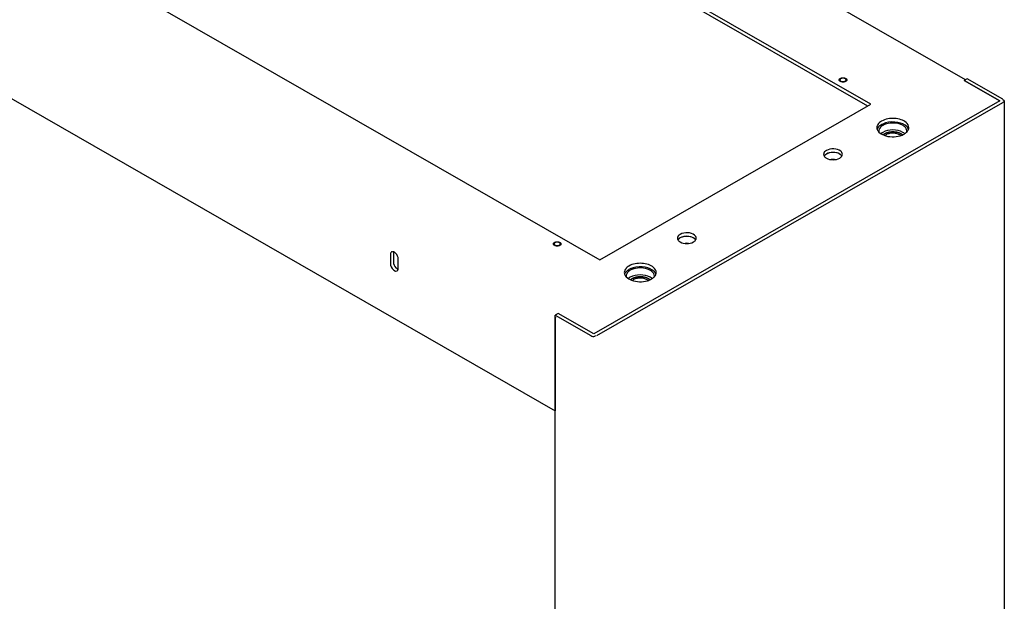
# Model space of a CAD drawing. Header units: millimetres. Extents: x 0 to 4195, y 0 to 2965.
# Tile 64 of 67: x 3642 to 3904, y 2443 to 2597. Entities that reach past the tile are written whole.
import ezdxf

# ---------------------------------------------------------------- set-up
doc = ezdxf.new("R2010")
doc.units = ezdxf.units.MM
doc.header["$LTSCALE"] = 231.275
doc.layers.get('0').update_dxf_attribs({"linetype": 'CONTINUOUS'})
for name, color, linetype in [('02___PRT_ALL_AXES', 7, 'CONTINUOUS'), ('ALL_AXIS', 7, 'CONTINUOUS'), ('ALL_ROUND', 7, 'CONTINUOUS')]:
    doc.layers.add(name, color=color, linetype=linetype)

msp = doc.modelspace()

# ---------------------------------------------------------------- linework, layer by layer
at = {"color": 7, "linetype": 'Continuous'}
for p, q in [((3868.143, 2574.7295), (3584.2396, 2737.5697)), ((3867.3218, 2574.2584), (3584.2396, 2736.6277)), ((3512.1147, 2696.2006), (3796.0181, 2533.3603)), ((3486.4821, 2664.0134), (3784.1741, 2493.2643)), ((3893.7756, 2581.5229), (3892.9624, 2581.0565)), ((3892.9624, 2581.0565), (3902.4023, 2575.642)), ((3902.4023, 2575.642), (3794.4271, 2513.71)), ((3796.0181, 2533.3603), (3868.143, 2574.7295)), ((3741.1466, 2535.2597), (3741.1466, 2532.8023)), ((3740.3334, 2534.7933), (3740.3334, 2532.3359)), ((3742.4548, 2531.1191), (3742.4548, 2533.5766)), ((3784.9872, 2519.1245), (3784.1741, 2518.658)), ((3784.1741, 1890.5732), (3784.1741, 2518.658)), ((3794.4271, 2513.71), (3784.9872, 2519.1245))]:
    msp.add_line(p, q, dxfattribs=at)
for centre, radius, start, end in [((3857.9794, 2558.1728), 3.7586, 101.217856, 104.848936), ((3858.0673, 2557.575), 4.3636, 89.073944, 91.999239), ((3858.1733, 2558.2529), 3.6762, 74.813367, 77.171432), ((3858.6557, 2559.4663), 2.3667, 57.614594, 62.710273), ((3858.8412, 2559.7589), 2.0203, 52.607667, 57.612333), ((3859.3607, 2560.3196), 1.253, 34.756083, 39.589084), ((3858.0667, 2555.7713), 4.3243, 84.315349, 96.16635), ((3859.4351, 2560.3723), 1.1619, 33.041299, 34.71491), ((3819.0885, 2535.866), 3.7586, 101.217856, 104.848936), ((3819.1759, 2533.4644), 4.3243, 84.315349, 96.16635), ((3819.1764, 2535.2681), 4.3636, 89.073944, 91.999239), ((3819.2824, 2535.946), 3.6762, 74.813367, 77.171432), ((3819.7648, 2537.1594), 2.3667, 57.614594, 62.710273), ((3819.9503, 2537.452), 2.0203, 52.607667, 57.612333), ((3820.4698, 2538.0128), 1.253, 34.756083, 39.589084), ((3820.5442, 2538.0654), 1.1619, 33.041299, 34.71491)]:
    msp.add_arc(centre, radius, start, end, dxfattribs=at)
at = {"color": 2, "linetype": 'Continuous'}
for points, knots in [([(3860.3445, 2580.6868), (3860.3264, 2580.6922), (3860.2904, 2580.703), (3860.2453, 2580.7164), (3860.2094, 2580.7273), (3860.1726, 2580.7374), (3860.1329, 2580.7566), (3860.0925, 2580.775), (3860.0602, 2580.7899), (3860.0362, 2580.8011), (3860.0156, 2580.8102), (3860.0032, 2580.8195), (3859.9834, 2580.8328), (3859.9543, 2580.853), (3859.9248, 2580.8731), (3859.9055, 2580.8866), (3859.8919, 2580.8953), (3859.88, 2580.9085), (3859.865, 2580.9241), (3859.8453, 2580.945), (3859.8252, 2580.9658), (3859.8085, 2580.9841), (3859.7977, 2580.9944), (3859.7932, 2581.0028), (3859.7887, 2581.0111), (3859.7826, 2581.0222), (3859.7751, 2581.0362), (3859.7661, 2581.0529), (3859.757, 2581.0696), (3859.7495, 2581.0835), (3859.7442, 2581.0932), (3859.7413, 2581.0988), (3859.7385, 2581.1029), (3859.7383, 2581.1074), (3859.737, 2581.1133), (3859.7352, 2581.1236), (3859.7325, 2581.1384), (3859.7293, 2581.1561), (3859.7261, 2581.1738), (3859.7234, 2581.1886), (3859.7213, 2581.2004), (3859.7197, 2581.2092), (3859.718, 2581.2181), (3859.7209, 2581.2296), (3859.7236, 2581.25), (3859.7277, 2581.2732), (3859.7314, 2581.2964), (3859.7345, 2581.3138), (3859.7363, 2581.3284), (3859.7429, 2581.3397), (3859.7516, 2581.3568), (3859.7652, 2581.3823), (3859.7783, 2581.408), (3859.7874, 2581.4249), (3859.7927, 2581.4365), (3859.8051, 2581.4492), (3859.8193, 2581.4647), (3859.8383, 2581.4853), (3859.8624, 2581.511), (3859.8853, 2581.537), (3859.9129, 2581.5551), (3859.9388, 2581.5736), (3859.9719, 2581.5966), (3859.9981, 2581.6151), (3860.0113, 2581.6243)], [0, 0, 0, 0, 0.03125, 0.0625, 0.078125, 0.09375, 0.125, 0.15625, 0.171875, 0.1875, 0.203125, 0.2109375, 0.21875, 0.25, 0.28125, 0.2890625, 0.296875, 0.3125, 0.328125, 0.34375, 0.375, 0.390625, 0.3984375, 0.40625, 0.4140625, 0.421875, 0.4375, 0.453125, 0.46875, 0.484375, 0.4921875, 0.49609375, 0.5, 0.50390625, 0.5078125, 0.515625, 0.53125, 0.546875, 0.5625, 0.578125, 0.5859375, 0.59375, 0.6015625, 0.609375, 0.625, 0.65625, 0.671875, 0.6875, 0.703125, 0.7109375, 0.71875, 0.75, 0.78125, 0.7890625, 0.796875, 0.8125, 0.828125, 0.84375, 0.875, 0.90625, 0.921875, 0.9375, 0.96875, 1, 1, 1, 1]), ([(3860.0113, 2581.6243), (3860.0238, 2581.6302), (3860.049, 2581.6421), (3860.0867, 2581.6598), (3860.1181, 2581.6746), (3860.14, 2581.685), (3860.1528, 2581.6908), (3860.1617, 2581.6957), (3860.1729, 2581.6986), (3860.1871, 2581.7031), (3860.2123, 2581.7108), (3860.2481, 2581.7218), (3860.2839, 2581.7328), (3860.309, 2581.7406), (3860.3234, 2581.7449), (3860.3338, 2581.7486), (3860.3458, 2581.7502), (3860.3613, 2581.7531), (3860.3885, 2581.7578), (3860.4274, 2581.7647), (3860.4663, 2581.7714), (3860.4935, 2581.7763), (3860.5091, 2581.7788), (3860.5205, 2581.7814), (3860.5331, 2581.7816), (3860.5495, 2581.7827), (3860.5784, 2581.7843), (3860.6195, 2581.7866), (3860.6607, 2581.7891), (3860.6936, 2581.7907), (3860.7185, 2581.7931), (3860.7426, 2581.7907), (3860.775, 2581.7892), (3860.8155, 2581.7868), (3860.8559, 2581.7845), (3860.8843, 2581.783), (3860.9004, 2581.782), (3860.9127, 2581.7818), (3860.9242, 2581.7793), (3860.9399, 2581.7767), (3860.9671, 2581.7719), (3861.006, 2581.7652), (3861.0449, 2581.7584), (3861.0722, 2581.7538), (3861.0877, 2581.751), (3861.0997, 2581.7494), (3861.1101, 2581.7456), (3861.1246, 2581.7414), (3861.1497, 2581.7337), (3861.1856, 2581.7228), (3861.2215, 2581.7118), (3861.2467, 2581.7042), (3861.2609, 2581.6997), (3861.2721, 2581.6968), (3861.2813, 2581.6919), (3861.2942, 2581.686), (3861.3166, 2581.6754), (3861.3487, 2581.6604), (3861.3806, 2581.6453), (3861.4031, 2581.6349), (3861.4157, 2581.6288), (3861.426, 2581.6246), (3861.4331, 2581.6188), (3861.4436, 2581.6117), (3861.4615, 2581.5991), (3861.4875, 2581.5811), (3861.5132, 2581.563), (3861.5314, 2581.5505), (3861.5415, 2581.5432), (3861.5499, 2581.538), (3861.555, 2581.5316), (3861.5629, 2581.5235), (3861.5762, 2581.509), (3861.5955, 2581.4885), (3861.6146, 2581.4679), (3861.6282, 2581.4536), (3861.6357, 2581.4453), (3861.6422, 2581.4393), (3861.645, 2581.4324), (3861.65, 2581.4236), (3861.6582, 2581.4079), (3861.6702, 2581.3856), (3861.6819, 2581.3633), (3861.6904, 2581.3477), (3861.6949, 2581.3388), (3861.6993, 2581.3322), (3861.6997, 2581.325), (3861.7016, 2581.3156), (3861.7043, 2581.299), (3861.7086, 2581.2754), (3861.7125, 2581.2518), (3861.7156, 2581.2353), (3861.717, 2581.2258), (3861.7191, 2581.2187), (3861.717, 2581.2118), (3861.7157, 2581.2025), (3861.7127, 2581.1862), (3861.7089, 2581.163), (3861.7048, 2581.1398), (3861.7022, 2581.1236), (3861.7003, 2581.1143), (3861.7, 2581.1072), (3861.6956, 2581.1006), (3861.6912, 2581.0917), (3861.6828, 2581.0761), (3861.6712, 2581.0537), (3861.6593, 2581.0314), (3861.6512, 2581.0158), (3861.6463, 2581.0069), (3861.6436, 2581), (3861.637, 2580.994), (3861.6297, 2580.9857), (3861.6161, 2580.9713), (3861.5972, 2580.9507), (3861.5779, 2580.9302), (3861.5647, 2580.9157), (3861.5569, 2580.9075), (3861.5519, 2580.9011), (3861.5433, 2580.8959), (3861.533, 2580.8884), (3861.5145, 2580.8756), (3861.4884, 2580.8572), (3861.4569, 2580.8352), (3861.436, 2580.8205), (3861.4255, 2580.8131)], [0, 0, 0, 0, 0.015625, 0.03125, 0.046875, 0.0546875, 0.05859375, 0.0625, 0.06640625, 0.0703125, 0.078125, 0.09375, 0.109375, 0.1171875, 0.12109375, 0.125, 0.12890625, 0.1328125, 0.140625, 0.15625, 0.171875, 0.1796875, 0.18359375, 0.1875, 0.19140625, 0.1953125, 0.203125, 0.21875, 0.234375, 0.2421875, 0.25, 0.2578125, 0.265625, 0.28125, 0.296875, 0.3046875, 0.30859375, 0.3125, 0.31640625, 0.3203125, 0.328125, 0.34375, 0.359375, 0.3671875, 0.37109375, 0.375, 0.37890625, 0.3828125, 0.390625, 0.40625, 0.421875, 0.4296875, 0.43359375, 0.4375, 0.44140625, 0.4453125, 0.453125, 0.46875, 0.484375, 0.4921875, 0.49609375, 0.5, 0.50390625, 0.5078125, 0.515625, 0.53125, 0.546875, 0.5546875, 0.55859375, 0.5625, 0.56640625, 0.5703125, 0.578125, 0.59375, 0.609375, 0.6171875, 0.62109375, 0.625, 0.62890625, 0.6328125, 0.640625, 0.65625, 0.671875, 0.6796875, 0.68359375, 0.6875, 0.69140625, 0.6953125, 0.703125, 0.71875, 0.734375, 0.7421875, 0.74609375, 0.75, 0.75390625, 0.7578125, 0.765625, 0.78125, 0.796875, 0.8046875, 0.80859375, 0.8125, 0.81640625, 0.8203125, 0.828125, 0.84375, 0.859375, 0.8671875, 0.87109375, 0.875, 0.87890625, 0.8828125, 0.890625, 0.90625, 0.921875, 0.9296875, 0.93359375, 0.9375, 0.94140625, 0.9453125, 0.953125, 0.96875, 0.984375, 1, 1, 1, 1]), ([(3861.1005, 2580.6887), (3861.0852, 2580.6857), (3861.0547, 2580.6797), (3861.0164, 2580.6725), (3860.9861, 2580.6661), (3860.9546, 2580.662), (3860.915, 2580.6577), (3860.8755, 2580.6528), (3860.8438, 2580.6497), (3860.8115, 2580.6489), (3860.7793, 2580.6473), (3860.7471, 2580.6463), (3860.723, 2580.6446), (3860.6988, 2580.6461), (3860.6666, 2580.647), (3860.6345, 2580.6484), (3860.6022, 2580.649), (3860.5704, 2580.652), (3860.5308, 2580.6567), (3860.4911, 2580.6607), (3860.4596, 2580.6647), (3860.4291, 2580.6709), (3860.3905, 2580.678), (3860.3598, 2580.6839), (3860.3445, 2580.6868)], [0, 0, 0, 0, 0.0625, 0.125, 0.15625, 0.1875, 0.25, 0.3125, 0.34375, 0.375, 0.4375, 0.46875, 0.5, 0.53125, 0.5625, 0.625, 0.65625, 0.6875, 0.75, 0.8125, 0.84375, 0.875, 0.9375, 1, 1, 1, 1]), ([(3861.4255, 2580.8131), (3861.414, 2580.807), (3861.3971, 2580.7977), (3861.3736, 2580.7854), (3861.3346, 2580.7673), (3861.2894, 2580.7467), (3861.2394, 2580.7295), (3861.2114, 2580.7197), (3861.1907, 2580.7135), (3861.1735, 2580.7081), (3861.1593, 2580.7039), (3861.1354, 2580.6979), (3861.1161, 2580.6928), (3861.1005, 2580.6887)], [0, 0, 0, 0, 0.125, 0.1875, 0.25, 0.5, 0.625, 0.6875, 0.75, 0.8125, 0.84375, 0.875, 1, 1, 1, 1]), ([(3871.4011, 2566.6416), (3871.4087, 2566.6486), (3871.4238, 2566.6626), (3871.4431, 2566.6802), (3871.4579, 2566.694), (3871.4751, 2566.7088), (3871.4975, 2566.7274), (3871.5236, 2566.7499), (3871.5514, 2566.7717), (3871.5797, 2566.7933), (3871.6073, 2566.8152), (3871.6376, 2566.836), (3871.6621, 2566.8534), (3871.682, 2566.8677), (3871.7012, 2566.8804), (3871.7202, 2566.8927), (3871.7392, 2566.9051), (3871.7512, 2566.9129), (3871.7604, 2566.919), (3871.7715, 2566.9258), (3871.7919, 2566.938), (3871.8206, 2566.9552), (3871.8438, 2566.9691), (3871.8553, 2566.976)], [0, 0, 0, 0, 0.0625, 0.125, 0.15625, 0.1875, 0.25, 0.3125, 0.375, 0.4375, 0.5, 0.5625, 0.625, 0.65625, 0.6875, 0.75, 0.78125, 0.8125, 0.828125, 0.84375, 0.875, 0.9375, 1, 1, 1, 1]), ([(3871.8553, 2566.976), (3871.8985, 2566.9963), (3871.985, 2567.0369), (3872.0931, 2567.0876), (3872.1687, 2567.1231), (3872.212, 2567.1434), (3872.2444, 2567.1586), (3872.2714, 2567.1714), (3872.2931, 2567.1814), (3872.3141, 2567.192), (3872.3459, 2567.2013), (3872.396, 2567.2166), (3872.4589, 2567.2355), (3872.5343, 2567.2584), (3872.6098, 2567.2812), (3872.6852, 2567.304), (3872.7481, 2567.323), (3872.7983, 2567.3383), (3872.8299, 2567.3475), (3872.8547, 2567.3556), (3872.8826, 2567.3593), (3872.93, 2567.3678), (3872.9984, 2567.3789), (3873.0802, 2567.3926), (3873.1621, 2567.4062), (3873.244, 2567.4199), (3873.3123, 2567.4312), (3873.3668, 2567.4404), (3873.401, 2567.4459), (3873.4248, 2567.4501), (3873.4385, 2567.4521), (3873.4528, 2567.4524), (3873.4705, 2567.4534), (3873.513, 2567.4553), (3873.5767, 2567.4583), (3873.6617, 2567.4622), (3873.7467, 2567.4661), (3873.8317, 2567.47), (3873.9025, 2567.4733), (3873.9592, 2567.4759), (3873.9946, 2567.4775), (3874.0229, 2567.4788), (3874.0442, 2567.4798), (3874.0653, 2567.4776), (3874.0935, 2567.4759), (3874.1288, 2567.4733), (3874.2134, 2567.4674), (3874.3404, 2567.4584), (3874.4673, 2567.4495), (3874.5519, 2567.4435), (3874.5872, 2567.4411), (3874.6154, 2567.4389), (3874.6368, 2567.438), (3874.657, 2567.4342), (3874.6839, 2567.429), (3874.7176, 2567.4225), (3874.7715, 2567.4121), (3874.8388, 2567.3991), (3874.9196, 2567.3835), (3875.0004, 2567.3679), (3875.0813, 2567.3523), (3875.1418, 2567.3405), (3875.1823, 2567.3328), (3875.199, 2567.3294), (3875.2127, 2567.3271), (3875.2252, 2567.3233), (3875.2466, 2567.316), (3875.2774, 2567.3058), (3875.3265, 2567.2894), (3875.3879, 2567.2689), (3875.4616, 2567.2443), (3875.5353, 2567.2197), (3875.609, 2567.1951), (3875.6703, 2567.1745), (3875.7104, 2567.1613), (3875.7287, 2567.1551), (3875.7413, 2567.1512), (3875.7537, 2567.1441), (3875.7696, 2567.1363), (3875.7904, 2567.1256), (3875.8269, 2567.1069), (3875.879, 2567.0803), (3875.9416, 2567.0483), (3876.0042, 2567.0163), (3876.0667, 2566.9844), (3876.1189, 2566.9577), (3876.1605, 2566.9363), (3876.1869, 2566.9232), (3876.2035, 2566.9096), (3876.2208, 2566.8964), (3876.2423, 2566.8798), (3876.2681, 2566.86), (3876.3026, 2566.8335), (3876.3628, 2566.7872), (3876.4489, 2566.721), (3876.5178, 2566.668), (3876.5522, 2566.6416)], [0, 0, 0, 0, 0.03125, 0.0625, 0.078125, 0.0859375, 0.09375, 0.1015625, 0.10546875, 0.109375, 0.1171875, 0.125, 0.140625, 0.15625, 0.171875, 0.1875, 0.203125, 0.2109375, 0.21875, 0.22265625, 0.2265625, 0.234375, 0.25, 0.265625, 0.28125, 0.296875, 0.3125, 0.3203125, 0.328125, 0.33203125, 0.33398438, 0.3359375, 0.33984375, 0.34375, 0.359375, 0.375, 0.390625, 0.40625, 0.421875, 0.4296875, 0.4375, 0.44140625, 0.4453125, 0.44921875, 0.453125, 0.4609375, 0.46875, 0.5, 0.53125, 0.5390625, 0.546875, 0.55078125, 0.5546875, 0.55859375, 0.5625, 0.5703125, 0.578125, 0.59375, 0.609375, 0.625, 0.640625, 0.65625, 0.66015625, 0.6640625, 0.66601562, 0.66796875, 0.671875, 0.6796875, 0.6875, 0.703125, 0.71875, 0.734375, 0.75, 0.765625, 0.7734375, 0.77539062, 0.77734375, 0.78125, 0.78515625, 0.7890625, 0.796875, 0.8125, 0.828125, 0.84375, 0.859375, 0.875, 0.8828125, 0.890625, 0.89453125, 0.8984375, 0.90625, 0.9140625, 0.921875, 0.9375, 0.96875, 1, 1, 1, 1]), ([(3784.3305, 2537.0869), (3784.3125, 2537.0923), (3784.2764, 2537.1031), (3784.2313, 2537.1165), (3784.1954, 2537.1275), (3784.1587, 2537.1376), (3784.1189, 2537.1567), (3784.0785, 2537.1752), (3784.0462, 2537.1901), (3784.0222, 2537.2013), (3784.0016, 2537.2104), (3783.9892, 2537.2196), (3783.9694, 2537.233), (3783.9403, 2537.2532), (3783.9108, 2537.2733), (3783.8915, 2537.2868), (3783.8779, 2537.2955), (3783.866, 2537.3087), (3783.851, 2537.3243), (3783.8313, 2537.3452), (3783.8112, 2537.366), (3783.7945, 2537.3843), (3783.7837, 2537.3946), (3783.7792, 2537.4029), (3783.7747, 2537.4113), (3783.7687, 2537.4224), (3783.7611, 2537.4363), (3783.7521, 2537.453), (3783.743, 2537.4697), (3783.7356, 2537.4837), (3783.7302, 2537.4934), (3783.7273, 2537.499), (3783.7245, 2537.5031), (3783.7243, 2537.5076), (3783.723, 2537.5135), (3783.7213, 2537.5238), (3783.7185, 2537.5386), (3783.7153, 2537.5563), (3783.7121, 2537.574), (3783.7094, 2537.5887), (3783.7073, 2537.6005), (3783.7057, 2537.6094), (3783.7041, 2537.6182), (3783.7069, 2537.6298), (3783.7096, 2537.6502), (3783.7138, 2537.6734), (3783.7175, 2537.6966), (3783.7205, 2537.714), (3783.7223, 2537.7285), (3783.729, 2537.7399), (3783.7376, 2537.7569), (3783.7512, 2537.7825), (3783.7643, 2537.8081), (3783.7734, 2537.8251), (3783.7787, 2537.8367), (3783.7911, 2537.8494), (3783.8053, 2537.8649), (3783.8243, 2537.8855), (3783.8484, 2537.9112), (3783.8713, 2537.9372), (3783.8989, 2537.9553), (3783.9249, 2537.9738), (3783.9579, 2537.9968), (3783.9841, 2538.0153), (3783.9973, 2538.0245)], [0, 0, 0, 0, 0.03125, 0.0625, 0.078125, 0.09375, 0.125, 0.15625, 0.171875, 0.1875, 0.203125, 0.2109375, 0.21875, 0.25, 0.28125, 0.2890625, 0.296875, 0.3125, 0.328125, 0.34375, 0.375, 0.390625, 0.3984375, 0.40625, 0.4140625, 0.421875, 0.4375, 0.453125, 0.46875, 0.484375, 0.4921875, 0.49609375, 0.5, 0.50390625, 0.5078125, 0.515625, 0.53125, 0.546875, 0.5625, 0.578125, 0.5859375, 0.59375, 0.6015625, 0.609375, 0.625, 0.65625, 0.671875, 0.6875, 0.703125, 0.7109375, 0.71875, 0.75, 0.78125, 0.7890625, 0.796875, 0.8125, 0.828125, 0.84375, 0.875, 0.90625, 0.921875, 0.9375, 0.96875, 1, 1, 1, 1]), ([(3783.9973, 2538.0245), (3784.0099, 2538.0304), (3784.035, 2538.0422), (3784.0727, 2538.06), (3784.1042, 2538.0748), (3784.126, 2538.0852), (3784.1388, 2538.091), (3784.1477, 2538.0959), (3784.1589, 2538.0988), (3784.1731, 2538.1033), (3784.1983, 2538.1109), (3784.2341, 2538.122), (3784.27, 2538.133), (3784.295, 2538.1408), (3784.3094, 2538.145), (3784.3198, 2538.1488), (3784.3318, 2538.1504), (3784.3473, 2538.1533), (3784.3746, 2538.1579), (3784.4134, 2538.1648), (3784.4523, 2538.1716), (3784.4795, 2538.1764), (3784.4951, 2538.179), (3784.5065, 2538.1815), (3784.5191, 2538.1818), (3784.5355, 2538.1829), (3784.5644, 2538.1844), (3784.6056, 2538.1868), (3784.6468, 2538.1893), (3784.6797, 2538.1909), (3784.7045, 2538.1933), (3784.7286, 2538.1909), (3784.7611, 2538.1894), (3784.8015, 2538.187), (3784.842, 2538.1847), (3784.8703, 2538.1832), (3784.8865, 2538.1821), (3784.8988, 2538.1819), (3784.9103, 2538.1794), (3784.9259, 2538.1769), (3784.9531, 2538.1721), (3784.9921, 2538.1654), (3785.0309, 2538.1586), (3785.0583, 2538.154), (3785.0737, 2538.1511), (3785.0857, 2538.1496), (3785.0962, 2538.1458), (3785.1106, 2538.1416), (3785.1357, 2538.1338), (3785.1716, 2538.1229), (3785.2075, 2538.1119), (3785.2327, 2538.1044), (3785.2469, 2538.0998), (3785.2581, 2538.097), (3785.2673, 2538.092), (3785.2803, 2538.0862), (3785.3026, 2538.0756), (3785.3347, 2538.0606), (3785.3666, 2538.0455), (3785.3892, 2538.035), (3785.4018, 2538.0289), (3785.412, 2538.0247), (3785.4191, 2538.019), (3785.4296, 2538.0119), (3785.4476, 2537.9992), (3785.4735, 2537.9812), (3785.4992, 2537.9632), (3785.5174, 2537.9506), (3785.5275, 2537.9433), (3785.5359, 2537.9382), (3785.541, 2537.9318), (3785.5489, 2537.9236), (3785.5622, 2537.9092), (3785.5815, 2537.8887), (3785.6006, 2537.8681), (3785.6142, 2537.8537), (3785.6217, 2537.8455), (3785.6282, 2537.8395), (3785.631, 2537.8326), (3785.636, 2537.8237), (3785.6442, 2537.8081), (3785.6562, 2537.7858), (3785.6679, 2537.7635), (3785.6764, 2537.7479), (3785.6809, 2537.7389), (3785.6853, 2537.7324), (3785.6857, 2537.7252), (3785.6876, 2537.7158), (3785.6903, 2537.6992), (3785.6946, 2537.6756), (3785.6986, 2537.652), (3785.7016, 2537.6354), (3785.703, 2537.626), (3785.7051, 2537.6189), (3785.703, 2537.6119), (3785.7017, 2537.6026), (3785.6988, 2537.5864), (3785.6949, 2537.5632), (3785.6908, 2537.54), (3785.6882, 2537.5237), (3785.6864, 2537.5145), (3785.686, 2537.5074), (3785.6816, 2537.5008), (3785.6772, 2537.4919), (3785.6688, 2537.4762), (3785.6572, 2537.4539), (3785.6453, 2537.4316), (3785.6373, 2537.4159), (3785.6323, 2537.4071), (3785.6296, 2537.4002), (3785.623, 2537.3942), (3785.6157, 2537.3859), (3785.6021, 2537.3715), (3785.5832, 2537.3509), (3785.564, 2537.3303), (3785.5508, 2537.3159), (3785.5429, 2537.3077), (3785.5379, 2537.3013), (3785.5293, 2537.296), (3785.5191, 2537.2886), (3785.5006, 2537.2758), (3785.4744, 2537.2574), (3785.4429, 2537.2354), (3785.422, 2537.2207), (3785.4115, 2537.2133)], [0, 0, 0, 0, 0.015625, 0.03125, 0.046875, 0.0546875, 0.05859375, 0.0625, 0.06640625, 0.0703125, 0.078125, 0.09375, 0.109375, 0.1171875, 0.12109375, 0.125, 0.12890625, 0.1328125, 0.140625, 0.15625, 0.171875, 0.1796875, 0.18359375, 0.1875, 0.19140625, 0.1953125, 0.203125, 0.21875, 0.234375, 0.2421875, 0.25, 0.2578125, 0.265625, 0.28125, 0.296875, 0.3046875, 0.30859375, 0.3125, 0.31640625, 0.3203125, 0.328125, 0.34375, 0.359375, 0.3671875, 0.37109375, 0.375, 0.37890625, 0.3828125, 0.390625, 0.40625, 0.421875, 0.4296875, 0.43359375, 0.4375, 0.44140625, 0.4453125, 0.453125, 0.46875, 0.484375, 0.4921875, 0.49609375, 0.5, 0.50390625, 0.5078125, 0.515625, 0.53125, 0.546875, 0.5546875, 0.55859375, 0.5625, 0.56640625, 0.5703125, 0.578125, 0.59375, 0.609375, 0.6171875, 0.62109375, 0.625, 0.62890625, 0.6328125, 0.640625, 0.65625, 0.671875, 0.6796875, 0.68359375, 0.6875, 0.69140625, 0.6953125, 0.703125, 0.71875, 0.734375, 0.7421875, 0.74609375, 0.75, 0.75390625, 0.7578125, 0.765625, 0.78125, 0.796875, 0.8046875, 0.80859375, 0.8125, 0.81640625, 0.8203125, 0.828125, 0.84375, 0.859375, 0.8671875, 0.87109375, 0.875, 0.87890625, 0.8828125, 0.890625, 0.90625, 0.921875, 0.9296875, 0.93359375, 0.9375, 0.94140625, 0.9453125, 0.953125, 0.96875, 0.984375, 1, 1, 1, 1]), ([(3785.0865, 2537.0889), (3785.0712, 2537.0859), (3785.0407, 2537.0799), (3785.0024, 2537.0726), (3784.9721, 2537.0662), (3784.9407, 2537.0621), (3784.901, 2537.0579), (3784.8615, 2537.053), (3784.8298, 2537.0498), (3784.7975, 2537.049), (3784.7654, 2537.0475), (3784.7332, 2537.0464), (3784.709, 2537.0448), (3784.6849, 2537.0463), (3784.6527, 2537.0472), (3784.6205, 2537.0486), (3784.5882, 2537.0492), (3784.5564, 2537.0522), (3784.5168, 2537.0568), (3784.4771, 2537.0609), (3784.4456, 2537.0648), (3784.4151, 2537.0711), (3784.3766, 2537.0782), (3784.3458, 2537.084), (3784.3305, 2537.0869)], [0, 0, 0, 0, 0.0625, 0.125, 0.15625, 0.1875, 0.25, 0.3125, 0.34375, 0.375, 0.4375, 0.46875, 0.5, 0.53125, 0.5625, 0.625, 0.65625, 0.6875, 0.75, 0.8125, 0.84375, 0.875, 0.9375, 1, 1, 1, 1]), ([(3785.4115, 2537.2133), (3785.4001, 2537.2072), (3785.3831, 2537.1979), (3785.3596, 2537.1856), (3785.3206, 2537.1675), (3785.2755, 2537.1469), (3785.2254, 2537.1296), (3785.1974, 2537.1198), (3785.1767, 2537.1137), (3785.1595, 2537.1083), (3785.1453, 2537.1041), (3785.1214, 2537.098), (3785.1021, 2537.0929), (3785.0865, 2537.0889)], [0, 0, 0, 0, 0.125, 0.1875, 0.25, 0.5, 0.625, 0.6875, 0.75, 0.8125, 0.84375, 0.875, 1, 1, 1, 1]), ([(3804.2259, 2528.1115), (3804.2335, 2528.1185), (3804.2487, 2528.1325), (3804.268, 2528.1501), (3804.2828, 2528.164), (3804.2999, 2528.1787), (3804.3224, 2528.1974), (3804.3485, 2528.2198), (3804.3762, 2528.2416), (3804.4046, 2528.2632), (3804.4321, 2528.2852), (3804.4624, 2528.3059), (3804.4869, 2528.3233), (3804.5069, 2528.3376), (3804.5261, 2528.3504), (3804.5451, 2528.3626), (3804.564, 2528.375), (3804.5761, 2528.3828), (3804.5852, 2528.3889), (3804.5964, 2528.3957), (3804.6168, 2528.4079), (3804.6455, 2528.4251), (3804.6686, 2528.439), (3804.6802, 2528.4459)], [0, 0, 0, 0, 0.0625, 0.125, 0.15625, 0.1875, 0.25, 0.3125, 0.375, 0.4375, 0.5, 0.5625, 0.625, 0.65625, 0.6875, 0.75, 0.78125, 0.8125, 0.828125, 0.84375, 0.875, 0.9375, 1, 1, 1, 1]), ([(3804.6802, 2528.4459), (3804.7234, 2528.4662), (3804.8099, 2528.5068), (3804.9179, 2528.5575), (3804.9936, 2528.593), (3805.0368, 2528.6134), (3805.0693, 2528.6286), (3805.0962, 2528.6413), (3805.118, 2528.6513), (3805.139, 2528.6619), (3805.1707, 2528.6712), (3805.2209, 2528.6865), (3805.2838, 2528.7055), (3805.3592, 2528.7283), (3805.4346, 2528.7511), (3805.51, 2528.7739), (3805.5729, 2528.7929), (3805.6231, 2528.8082), (3805.6547, 2528.8175), (3805.6795, 2528.8255), (3805.7074, 2528.8292), (3805.7548, 2528.8377), (3805.8233, 2528.8488), (3805.9051, 2528.8625), (3805.987, 2528.8761), (3806.0689, 2528.8898), (3806.1371, 2528.9011), (3806.1917, 2528.9103), (3806.2258, 2528.9159), (3806.2497, 2528.92), (3806.2634, 2528.922), (3806.2777, 2528.9223), (3806.2953, 2528.9233), (3806.3378, 2528.9252), (3806.4016, 2528.9282), (3806.4866, 2528.9321), (3806.5716, 2528.936), (3806.6566, 2528.9399), (3806.7274, 2528.9432), (3806.784, 2528.9458), (3806.8195, 2528.9474), (3806.8478, 2528.9488), (3806.869, 2528.9497), (3806.8902, 2528.9476), (3806.9184, 2528.9458), (3806.9536, 2528.9432), (3807.0383, 2528.9373), (3807.1652, 2528.9283), (3807.2922, 2528.9194), (3807.3768, 2528.9134), (3807.4121, 2528.911), (3807.4402, 2528.9088), (3807.4616, 2528.908), (3807.4818, 2528.9041), (3807.5088, 2528.8989), (3807.5424, 2528.8924), (3807.5963, 2528.882), (3807.6637, 2528.869), (3807.7445, 2528.8534), (3807.8253, 2528.8378), (3807.9061, 2528.8222), (3807.9667, 2528.8105), (3808.0071, 2528.8027), (3808.0239, 2528.7993), (3808.0376, 2528.797), (3808.0501, 2528.7932), (3808.0714, 2528.7859), (3808.1022, 2528.7757), (3808.1513, 2528.7593), (3808.2127, 2528.7388), (3808.2864, 2528.7142), (3808.3601, 2528.6896), (3808.4338, 2528.665), (3808.4952, 2528.6445), (3808.5352, 2528.6312), (3808.5535, 2528.625), (3808.5662, 2528.6211), (3808.5786, 2528.614), (3808.5944, 2528.6062), (3808.6152, 2528.5955), (3808.6518, 2528.5769), (3808.7039, 2528.5502), (3808.7664, 2528.5182), (3808.829, 2528.4863), (3808.8916, 2528.4543), (3808.9438, 2528.4277), (3808.9854, 2528.4063), (3809.0117, 2528.3932), (3809.0283, 2528.3795), (3809.0457, 2528.3663), (3809.0671, 2528.3497), (3809.093, 2528.3299), (3809.1274, 2528.3034), (3809.1877, 2528.2571), (3809.2738, 2528.1909), (3809.3426, 2528.138), (3809.3771, 2528.1115)], [0, 0, 0, 0, 0.03125, 0.0625, 0.078125, 0.0859375, 0.09375, 0.1015625, 0.10546875, 0.109375, 0.1171875, 0.125, 0.140625, 0.15625, 0.171875, 0.1875, 0.203125, 0.2109375, 0.21875, 0.22265625, 0.2265625, 0.234375, 0.25, 0.265625, 0.28125, 0.296875, 0.3125, 0.3203125, 0.328125, 0.33203125, 0.33398438, 0.3359375, 0.33984375, 0.34375, 0.359375, 0.375, 0.390625, 0.40625, 0.421875, 0.4296875, 0.4375, 0.44140625, 0.4453125, 0.44921875, 0.453125, 0.4609375, 0.46875, 0.5, 0.53125, 0.5390625, 0.546875, 0.55078125, 0.5546875, 0.55859375, 0.5625, 0.5703125, 0.578125, 0.59375, 0.609375, 0.625, 0.640625, 0.65625, 0.66015625, 0.6640625, 0.66601562, 0.66796875, 0.671875, 0.6796875, 0.6875, 0.703125, 0.71875, 0.734375, 0.75, 0.765625, 0.7734375, 0.77539062, 0.77734375, 0.78125, 0.78515625, 0.7890625, 0.796875, 0.8125, 0.828125, 0.84375, 0.859375, 0.875, 0.8828125, 0.890625, 0.89453125, 0.8984375, 0.90625, 0.9140625, 0.921875, 0.9375, 0.96875, 1, 1, 1, 1])]:
    msp.add_open_spline(points, degree=3, knots=knots, dxfattribs=at)
at = {"color": 7, "linetype": 'Continuous'}
for points in [[(3855.7982, 2561.1073), (3855.7641, 2561.0651), (3855.7326, 2561.0206), (3855.7045, 2560.9742)], [(3856.299, 2561.5186), (3856.1116, 2561.4112), (3855.9339, 2561.2754), (3855.7982, 2561.1073)], [(3857.0161, 2561.8059), (3856.7672, 2561.7398), (3856.5223, 2561.6468), (3856.299, 2561.5186)], [(3857.9151, 2561.936), (3857.6914, 2561.9282), (3857.4676, 2561.9032), (3857.2482, 2561.8596)], [(3858.9895, 2561.8374), (3858.7108, 2561.9009), (3858.4236, 2561.9334), (3858.1378, 2561.938)], [(3859.7408, 2561.5696), (3859.5492, 2561.6688), (3859.3445, 2561.7442), (3859.1363, 2561.8007)], [(3860.3263, 2561.1182), (3860.2507, 2561.2098), (3860.1624, 2561.2917), (3860.0681, 2561.364)], [(3816.9073, 2538.8004), (3816.8732, 2538.7582), (3816.8417, 2538.7137), (3816.8137, 2538.6673)], [(3817.4081, 2539.2118), (3817.2207, 2539.1043), (3817.043, 2538.9685), (3816.9073, 2538.8004)], [(3818.1253, 2539.499), (3817.8764, 2539.4329), (3817.6315, 2539.3399), (3817.4081, 2539.2118)], [(3819.0242, 2539.6291), (3818.8006, 2539.6213), (3818.5767, 2539.5963), (3818.3573, 2539.5527)], [(3820.0986, 2539.5305), (3819.8199, 2539.594), (3819.5328, 2539.6265), (3819.2469, 2539.6312)], [(3820.85, 2539.2627), (3820.6584, 2539.3619), (3820.4536, 2539.4373), (3820.2454, 2539.4939)], [(3821.4355, 2538.8113), (3821.3598, 2538.9029), (3821.2715, 2538.9848), (3821.1772, 2539.0571)], [(3740.6477, 2535.4861), (3740.4277, 2535.36), (3740.3334, 2535.0469), (3740.3334, 2534.7933)], [(3741.8, 2535.0873), (3741.6805, 2535.2133), (3741.5447, 2535.3273), (3741.3941, 2535.4137)], [(3742.4548, 2533.5766), (3742.4548, 2534.1254), (3742.1778, 2534.6893), (3741.8, 2535.0873)], [(3741.1466, 2532.8023), (3741.1466, 2532.2534), (3741.4235, 2531.6896), (3741.8014, 2531.2915)], [(3741.8014, 2531.2915), (3741.9725, 2531.1113), (3742.1808, 2530.9498), (3742.4161, 2530.8695)], [(3742.1405, 2530.4264), (3742.2961, 2530.5156), (3742.3961, 2530.703), (3742.4318, 2530.8788)]]:
    msp.add_open_spline(points, degree=3, dxfattribs=at)
for points, knots in [([(3740.9882, 2535.553), (3740.928, 2535.5586), (3740.8092, 2535.5549), (3740.6968, 2535.5142), (3740.6477, 2535.4861)], [0, 0, 0, 0, 0.51651993, 1, 1, 1, 1]), ([(3741.1853, 2535.5093), (3741.1525, 2535.5205), (3741.0876, 2535.5391), (3741.0208, 2535.5499), (3740.9882, 2535.553)], [0, 0, 0, 0, 0.51387636, 1, 1, 1, 1]), ([(3741.1696, 2535.5001), (3741.1618, 2535.4616), (3741.1502, 2535.3817), (3741.1466, 2535.3011), (3741.1466, 2535.2597)], [0, 0, 0, 0, 0.48697778, 1, 1, 1, 1]), ([(3741.3941, 2535.4137), (3741.36, 2535.4333), (3741.2918, 2535.4686), (3741.2206, 2535.4973), (3741.1853, 2535.5093)], [0, 0, 0, 0, 0.51337742, 1, 1, 1, 1]), ([(3740.3334, 2532.3359), (3740.3334, 2532.068), (3740.5166, 2531.2118), (3741.5678, 2530.0982), (3742.1405, 2530.4264)], [0, 0, 0, 0, 0.28868905, 1, 1, 1, 1]), ([(3742.4318, 2530.8788), (3742.4396, 2530.9172), (3742.4512, 2530.9972), (3742.4548, 2531.0778), (3742.4548, 2531.1191)], [0, 0, 0, 0, 0.48697778, 1, 1, 1, 1])]:
    msp.add_open_spline(points, degree=3, knots=knots, dxfattribs=at)
at = {"layer": '02___PRT_ALL_AXES', "color": 7, "linetype": 'Continuous'}
for points, knots in [([(3871.8885, 2566.4379), (3871.9156, 2566.4653), (3872.0352, 2566.577), (3872.1712, 2566.6705), (3872.2796, 2566.7326)], [0, 0, 0, 0, 0.23611058, 1, 1, 1, 1]), ([(3872.2796, 2566.7326), (3872.565, 2566.8964), (3873.2374, 2567.1164), (3874.2879, 2567.1689), (3875.2813, 2566.9689), (3875.8597, 2566.6454), (3876.0645, 2566.4381)], [0, 0, 0, 0, 0.24684, 0.51968878, 0.78141262, 1, 1, 1, 1]), ([(3804.7134, 2527.9078), (3804.7405, 2527.9352), (3804.8601, 2528.047), (3804.9961, 2528.1404), (3805.1044, 2528.2026)], [0, 0, 0, 0, 0.23611058, 1, 1, 1, 1]), ([(3805.1044, 2528.2026), (3805.3899, 2528.3663), (3806.0622, 2528.5863), (3807.1127, 2528.6388), (3808.1061, 2528.4389), (3808.6845, 2528.1153), (3808.8894, 2527.908)], [0, 0, 0, 0, 0.24684, 0.51968878, 0.78141262, 1, 1, 1, 1])]:
    msp.add_open_spline(points, degree=3, knots=knots, dxfattribs=at)
at = {"layer": 'ALL_AXIS', "color": 7, "linetype": 'Continuous'}
for centre, radius, start, end in [((3873.1035, 2565.5992), 4.2937, 115.16753, 119.77329), ((3872.0062, 2569.0521), 2.4302, 221.631424, 224.137652), ((3871.4776, 2567.6035), 1.251, 180.051114, 191.045791), ((3874.3696, 2571.6493), 5.4961, 286.233849, 292.223367), ((3875.9472, 2569.0533), 2.4308, 315.839525, 318.345672), ((3876.4751, 2567.6036), 1.2516, 348.950882, 359.940486), ((3856.6895, 2560.3781), 1.1514, 144.085513, 148.472411), ((3859.4439, 2561.5733), 1.1514, 324.085513, 328.472411), ((3817.7986, 2538.0712), 1.1514, 144.085513, 148.472411), ((3820.5531, 2539.2664), 1.1514, 324.085513, 328.472411), ((3805.9284, 2527.0691), 4.2937, 115.16753, 119.77329), ((3804.8311, 2530.522), 2.4302, 221.631424, 224.137652), ((3804.3025, 2529.0734), 1.251, 180.051114, 191.045791), ((3807.1945, 2533.1192), 5.4961, 286.233849, 292.223367), ((3808.772, 2530.5232), 2.4308, 315.839525, 318.345672), ((3809.2999, 2529.0736), 1.2516, 348.950882, 359.940486)]:
    msp.add_arc(centre, radius, start, end, dxfattribs=at)
for points, knots in [([(3859.8948, 2581.218), (3859.8937, 2581.1732), (3859.9173, 2581.0762), (3859.9793, 2581.0003), (3860.0164, 2580.9658)], [0, 0, 0, 0, 0.46935275, 1, 1, 1, 1]), ([(3859.9432, 2581.3743), (3859.9286, 2581.3502), (3859.9051, 2581.2998), (3859.8955, 2581.2448), (3859.8948, 2581.218)], [0, 0, 0, 0, 0.51252029, 1, 1, 1, 1]), ([(3860.135, 2581.5533), (3860.0947, 2581.5302), (3860.0223, 2581.4784), (3859.9647, 2581.41), (3859.9432, 2581.3743)], [0, 0, 0, 0, 0.52733651, 1, 1, 1, 1]), ([(3860.0164, 2580.9658), (3860.0254, 2580.9574), (3860.0444, 2580.9411), (3860.0643, 2580.926), (3860.0747, 2580.9187)], [0, 0, 0, 0, 0.49111492, 1, 1, 1, 1]), ([(3860.0747, 2580.9187), (3860.1044, 2580.8976), (3860.1706, 2580.859), (3860.2416, 2580.8305), (3860.2794, 2580.8181)], [0, 0, 0, 0, 0.47755012, 1, 1, 1, 1]), ([(3860.4503, 2581.657), (3860.3922, 2581.647), (3860.2838, 2581.6217), (3860.1802, 2581.5792), (3860.135, 2581.5533)], [0, 0, 0, 0, 0.53102214, 1, 1, 1, 1]), ([(3860.2794, 2580.8181), (3860.3336, 2580.8003), (3860.449, 2580.7736), (3860.5666, 2580.7617), (3860.6275, 2580.7589)], [0, 0, 0, 0, 0.48341388, 1, 1, 1, 1]), ([(3860.8093, 2581.6785), (3860.7487, 2581.6813), (3860.6284, 2581.6805), (3860.5088, 2581.6671), (3860.4503, 2581.657)], [0, 0, 0, 0, 0.50537788, 1, 1, 1, 1]), ([(3860.6275, 2580.7589), (3860.6881, 2580.7561), (3860.8084, 2580.757), (3860.928, 2580.7703), (3860.9865, 2580.7804)], [0, 0, 0, 0, 0.50537788, 1, 1, 1, 1]), ([(3860.9865, 2580.7804), (3861.0446, 2580.7904), (3861.153, 2580.8158), (3861.2566, 2580.8582), (3861.3017, 2580.8841)], [0, 0, 0, 0, 0.53102214, 1, 1, 1, 1]), ([(3861.3017, 2580.8841), (3861.3421, 2580.9073), (3861.4144, 2580.9591), (3861.4721, 2581.0275), (3861.4936, 2581.0631)], [0, 0, 0, 0, 0.52733651, 1, 1, 1, 1]), ([(3861.5419, 2581.2194), (3861.5431, 2581.2642), (3861.5195, 2581.3613), (3861.4575, 2581.4372), (3861.4203, 2581.4717)], [0, 0, 0, 0, 0.46935275, 1, 1, 1, 1]), ([(3861.4936, 2581.0631), (3861.5081, 2581.0873), (3861.5316, 2581.1376), (3861.5412, 2581.1926), (3861.5419, 2581.2194)], [0, 0, 0, 0, 0.51252029, 1, 1, 1, 1]), ([(3870.4716, 2569.9228), (3870.4206, 2569.8801), (3870.3232, 2569.793), (3870.2324, 2569.6989), (3870.1898, 2569.6511)], [0, 0, 0, 0, 0.50947529, 1, 1, 1, 1]), ([(3871.325, 2569.1233), (3871.0152, 2568.9456), (3870.483, 2568.5415), (3870.2266, 2567.8927), (3870.2266, 2567.6023)], [0, 0, 0, 0, 0.55154376, 1, 1, 1, 1]), ([(3878.2265, 2568.5444), (3878.2265, 2569.055), (3877.5814, 2570.035), (3876.099, 2570.7313), (3873.8502, 2571.1438), (3871.9814, 2570.8474), (3870.9714, 2570.2681)], [0, 0, 0, 0, 0.18321828, 0.36700854, 0.58225243, 1, 1, 1, 1]), ([(3877.7266, 2567.6023), (3877.7267, 2568.0529), (3877.2574, 2568.7708), (3876.3334, 2569.3102), (3875.044, 2569.7439), (3873.2925, 2569.8277), (3871.9057, 2569.4563), (3871.325, 2569.1233)], [0, 0, 0, 0, 0.18260605, 0.30074812, 0.43557787, 0.72872132, 1, 1, 1, 1]), ([(3877.7634, 2568.709), (3877.1536, 2569.3954), (3875.1268, 2570.1634), (3873.0857, 2570.0781), (3872.0472, 2569.7743)], [0, 0, 0, 0, 0.45902265, 1, 1, 1, 1]), ([(3855.6208, 2561.7433), (3855.6032, 2561.6954), (3855.576, 2561.5977), (3855.5667, 2561.4966), (3855.5667, 2561.4467)], [0, 0, 0, 0, 0.50538166, 1, 1, 1, 1]), ([(3855.8126, 2562.0667), (3855.771, 2562.017), (3855.697, 2561.9145), (3855.6418, 2561.8005), (3855.6208, 2561.7433)], [0, 0, 0, 0, 0.51560265, 1, 1, 1, 1]), ([(3860.5667, 2561.4467), (3860.5666, 2561.7471), (3859.9626, 2562.6369), (3858.2713, 2562.998), (3856.8931, 2562.8014), (3856.299, 2562.4607)], [0, 0, 0, 0, 0.18411867, 0.58023422, 1, 1, 1, 1]), ([(3821.6758, 2539.1398), (3821.6757, 2539.4402), (3821.0717, 2540.33), (3819.3804, 2540.6911), (3818.0022, 2540.4945), (3817.4081, 2540.1538)], [0, 0, 0, 0, 0.18411867, 0.58023422, 1, 1, 1, 1]), ([(3783.8809, 2537.6182), (3783.8797, 2537.5734), (3783.9033, 2537.4763), (3783.9653, 2537.4004), (3784.0025, 2537.3659)], [0, 0, 0, 0, 0.46935275, 1, 1, 1, 1]), ([(3783.9292, 2537.7745), (3783.9146, 2537.7504), (3783.8912, 2537.7), (3783.8815, 2537.645), (3783.8809, 2537.6182)], [0, 0, 0, 0, 0.51252029, 1, 1, 1, 1]), ([(3784.121, 2537.9535), (3784.0807, 2537.9304), (3784.0084, 2537.8786), (3783.9507, 2537.8102), (3783.9292, 2537.7745)], [0, 0, 0, 0, 0.52733651, 1, 1, 1, 1]), ([(3784.4363, 2538.0572), (3784.3782, 2538.0472), (3784.2698, 2538.0219), (3784.1662, 2537.9794), (3784.121, 2537.9535)], [0, 0, 0, 0, 0.53102214, 1, 1, 1, 1]), ([(3784.7953, 2538.0787), (3784.7347, 2538.0815), (3784.6144, 2538.0806), (3784.4948, 2538.0673), (3784.4363, 2538.0572)], [0, 0, 0, 0, 0.50537788, 1, 1, 1, 1]), ([(3785.5279, 2537.6196), (3785.5291, 2537.6644), (3785.5055, 2537.7615), (3785.4435, 2537.8374), (3785.4063, 2537.8719)], [0, 0, 0, 0, 0.46935275, 1, 1, 1, 1]), ([(3785.4796, 2537.4633), (3785.4942, 2537.4874), (3785.5176, 2537.5378), (3785.5273, 2537.5928), (3785.5279, 2537.6196)], [0, 0, 0, 0, 0.51252029, 1, 1, 1, 1]), ([(3816.7299, 2539.4364), (3816.7123, 2539.3885), (3816.6851, 2539.2908), (3816.6758, 2539.1897), (3816.6758, 2539.1398)], [0, 0, 0, 0, 0.50538166, 1, 1, 1, 1]), ([(3816.9218, 2539.7598), (3816.8801, 2539.7101), (3816.8061, 2539.6076), (3816.751, 2539.4936), (3816.7299, 2539.4364)], [0, 0, 0, 0, 0.51560265, 1, 1, 1, 1]), ([(3784.0025, 2537.3659), (3784.0115, 2537.3576), (3784.0304, 2537.3413), (3784.0503, 2537.3262), (3784.0607, 2537.3188)], [0, 0, 0, 0, 0.49111492, 1, 1, 1, 1]), ([(3784.0607, 2537.3188), (3784.0905, 2537.2978), (3784.1566, 2537.2592), (3784.2276, 2537.2307), (3784.2655, 2537.2182)], [0, 0, 0, 0, 0.47755012, 1, 1, 1, 1]), ([(3784.2655, 2537.2182), (3784.3196, 2537.2004), (3784.435, 2537.1737), (3784.5526, 2537.1619), (3784.6135, 2537.1591)], [0, 0, 0, 0, 0.48341388, 1, 1, 1, 1]), ([(3784.6135, 2537.1591), (3784.6741, 2537.1563), (3784.7944, 2537.1572), (3784.914, 2537.1705), (3784.9725, 2537.1806)], [0, 0, 0, 0, 0.50537788, 1, 1, 1, 1]), ([(3784.9725, 2537.1806), (3785.0306, 2537.1906), (3785.139, 2537.216), (3785.2426, 2537.2584), (3785.2878, 2537.2843)], [0, 0, 0, 0, 0.53102214, 1, 1, 1, 1]), ([(3785.2878, 2537.2843), (3785.3281, 2537.3074), (3785.4004, 2537.3592), (3785.4581, 2537.4276), (3785.4796, 2537.4633)], [0, 0, 0, 0, 0.52733651, 1, 1, 1, 1]), ([(3811.0513, 2530.0143), (3811.0514, 2530.5249), (3810.4062, 2531.505), (3808.9238, 2532.2012), (3806.6751, 2532.6137), (3804.8063, 2532.3173), (3803.7963, 2531.738)], [0, 0, 0, 0, 0.18321828, 0.36700854, 0.58225243, 1, 1, 1, 1]), ([(3803.2965, 2531.3927), (3803.2454, 2531.35), (3803.148, 2531.2629), (3803.0573, 2531.1688), (3803.0147, 2531.121)], [0, 0, 0, 0, 0.50947529, 1, 1, 1, 1]), ([(3804.1498, 2530.5932), (3803.84, 2530.4155), (3803.3078, 2530.0114), (3803.0515, 2529.3626), (3803.0515, 2529.0723)], [0, 0, 0, 0, 0.55154376, 1, 1, 1, 1]), ([(3810.5515, 2529.0723), (3810.5515, 2529.5229), (3810.0823, 2530.2407), (3809.1583, 2530.7801), (3807.8688, 2531.2138), (3806.1174, 2531.2976), (3804.7305, 2530.9262), (3804.1498, 2530.5932)], [0, 0, 0, 0, 0.18260605, 0.30074812, 0.43557787, 0.72872132, 1, 1, 1, 1]), ([(3810.5883, 2530.1789), (3809.9785, 2530.8653), (3807.9517, 2531.6333), (3805.9105, 2531.548), (3804.872, 2531.2443)], [0, 0, 0, 0, 0.45902265, 1, 1, 1, 1])]:
    msp.add_open_spline(points, degree=3, knots=knots, dxfattribs=at)
for points in [[(3861.4203, 2581.4717), (3861.2627, 2581.6179), (3861.0241, 2581.6686), (3860.8093, 2581.6785)], [(3870.1898, 2569.6511), (3869.9241, 2569.3522), (3869.7268, 2568.9442), (3869.7268, 2568.5444)], [(3870.9714, 2569.326), (3870.6835, 2569.1609), (3870.4104, 2568.9571), (3870.1898, 2568.709)], [(3870.9714, 2570.2681), (3870.7958, 2570.1673), (3870.6269, 2570.0527), (3870.4716, 2569.9228)], [(3872.0472, 2569.7743), (3871.7841, 2569.6974), (3871.5255, 2569.602), (3871.2776, 2569.4852)], [(3869.7268, 2568.5444), (3869.7268, 2568.3842), (3869.7553, 2568.2222), (3869.8076, 2568.0708)], [(3870.1898, 2568.709), (3870.026, 2568.5248), (3869.888, 2568.3089), (3869.8076, 2568.0759)], [(3869.8076, 2568.0708), (3869.8881, 2567.8378), (3870.0261, 2567.622), (3870.1898, 2567.4377)], [(3870.2622, 2567.3598), (3870.6389, 2566.9714), (3871.137, 2566.6978), (3871.6432, 2566.507)], [(3871.325, 2567.2802), (3871.1486, 2567.179), (3870.9798, 2567.062), (3870.8276, 2566.9271)], [(3876.6283, 2567.2802), (3875.8402, 2567.7322), (3873.9766, 2568.0881), (3872.113, 2567.7322), (3871.325, 2567.2802)], [(3871.6432, 2566.507), (3872.9735, 2566.0056), (3874.5416, 2565.9732), (3875.9061, 2566.3724)], [(3876.4483, 2566.5615), (3876.6313, 2566.6365), (3876.8103, 2566.7223), (3876.9818, 2566.8206)], [(3877.1256, 2566.9272), (3876.9735, 2567.062), (3876.8046, 2567.179), (3876.6283, 2567.2802)], [(3876.9818, 2566.8206), (3877.2394, 2566.9684), (3877.4842, 2567.1467), (3877.691, 2567.3598)], [(3878.1457, 2568.0759), (3878.0651, 2568.3089), (3877.9271, 2568.5247), (3877.7634, 2568.709)], [(3877.7634, 2567.4377), (3877.9272, 2567.6219), (3878.0652, 2567.8378), (3878.1457, 2568.0708)], [(3878.1457, 2568.0708), (3878.1979, 2568.2222), (3878.2265, 2568.3842), (3878.2265, 2568.5444)], [(3855.5667, 2561.4467), (3855.5668, 2561.2814), (3855.6219, 2561.1124), (3855.7082, 2560.9713)], [(3856.299, 2561.5186), (3856.0924, 2561.4002), (3855.8966, 2561.2463), (3855.757, 2561.0534)], [(3856.299, 2562.4607), (3856.118, 2562.3569), (3855.9467, 2562.2266), (3855.8126, 2562.0667)], [(3859.8345, 2561.5186), (3858.8122, 2562.105), (3857.3212, 2562.105), (3856.299, 2561.5186)], [(3860.4253, 2560.9801), (3860.2862, 2561.2074), (3860.0656, 2561.3861), (3859.8345, 2561.5186)], [(3860.4253, 2560.9713), (3860.5117, 2561.1123), (3860.5668, 2561.2814), (3860.5667, 2561.4467)], [(3855.7082, 2560.9713), (3855.8472, 2560.744), (3856.0678, 2560.5653), (3856.299, 2560.4328)], [(3856.299, 2560.4328), (3857.3212, 2559.8464), (3858.8122, 2559.8464), (3859.8345, 2560.4328)], [(3859.8345, 2560.4328), (3860.041, 2560.5512), (3860.2369, 2560.7051), (3860.3764, 2560.898)], [(3817.4081, 2540.1538), (3817.2271, 2540.05), (3817.0558, 2539.9197), (3816.9218, 2539.7598)], [(3785.4063, 2537.8719), (3785.2487, 2538.0181), (3785.0101, 2538.0687), (3784.7953, 2538.0787)], [(3816.6758, 2539.1398), (3816.6759, 2538.9745), (3816.731, 2538.8055), (3816.8173, 2538.6644)], [(3816.8173, 2538.6644), (3816.9563, 2538.4371), (3817.1769, 2538.2585), (3817.4081, 2538.1259)], [(3817.4081, 2539.2118), (3817.2016, 2539.0933), (3817.0057, 2538.9394), (3816.8662, 2538.7465)], [(3820.9436, 2539.2118), (3819.9213, 2539.7981), (3818.4304, 2539.7981), (3817.4081, 2539.2118)], [(3817.4081, 2538.1259), (3818.4304, 2537.5395), (3819.9213, 2537.5395), (3820.9436, 2538.1259)], [(3821.5344, 2538.6732), (3821.3954, 2538.9005), (3821.1748, 2539.0792), (3820.9436, 2539.2118)], [(3820.9436, 2538.1259), (3821.1501, 2538.2443), (3821.346, 2538.3982), (3821.4855, 2538.5911)], [(3821.5345, 2538.6644), (3821.6209, 2538.8054), (3821.6759, 2538.9745), (3821.6758, 2539.1398)], [(3803.0147, 2531.121), (3802.749, 2530.8221), (3802.5517, 2530.4142), (3802.5516, 2530.0143)], [(3802.5516, 2530.0143), (3802.5516, 2529.8542), (3802.5802, 2529.6921), (3802.6324, 2529.5407)], [(3803.0147, 2530.1789), (3802.8509, 2529.9947), (3802.7129, 2529.7788), (3802.6324, 2529.5458)], [(3803.7963, 2530.796), (3803.5084, 2530.6308), (3803.2352, 2530.427), (3803.0147, 2530.1789)], [(3803.7963, 2531.738), (3803.6206, 2531.6372), (3803.4518, 2531.5226), (3803.2965, 2531.3927)], [(3804.872, 2531.2443), (3804.609, 2531.1673), (3804.3503, 2531.0719), (3804.1024, 2530.9551)], [(3810.9705, 2529.5458), (3810.89, 2529.7788), (3810.752, 2529.9946), (3810.5883, 2530.1789)], [(3810.9705, 2529.5407), (3811.0228, 2529.6921), (3811.0513, 2529.8542), (3811.0513, 2530.0143)], [(3802.6324, 2529.5407), (3802.713, 2529.3077), (3802.851, 2529.0919), (3803.0147, 2528.9076)], [(3803.087, 2528.8297), (3803.4637, 2528.4413), (3803.9618, 2528.1677), (3804.4681, 2527.9769)], [(3804.1498, 2528.7501), (3803.9735, 2528.6489), (3803.8046, 2528.5319), (3803.6525, 2528.3971)], [(3809.4531, 2528.7501), (3808.6651, 2529.2021), (3806.8015, 2529.5581), (3804.9379, 2529.2021), (3804.1498, 2528.7501)], [(3804.4681, 2527.9769), (3805.7984, 2527.4755), (3807.3665, 2527.4432), (3808.7309, 2527.8423)], [(3809.2732, 2528.0314), (3809.4561, 2528.1064), (3809.6352, 2528.1922), (3809.8067, 2528.2906)], [(3809.9505, 2528.3971), (3809.7984, 2528.532), (3809.6295, 2528.6489), (3809.4531, 2528.7501)], [(3809.8067, 2528.2906), (3810.0643, 2528.4383), (3810.3091, 2528.6166), (3810.5159, 2528.8297)], [(3810.5883, 2528.9076), (3810.7521, 2529.0918), (3810.8901, 2529.3077), (3810.9705, 2529.5407)]]:
    msp.add_open_spline(points, degree=3, dxfattribs=at)
at = {"layer": 'ALL_ROUND', "color": 7, "linetype": 'Continuous'}
for p, q in [((3893.2969, 2581.2484), (3595.8427, 2751.8611)), ((3902.4023, 2575.642), (3892.9624, 2581.0565)), ((3903.2155, 2576.1084), (3893.7756, 2581.5229)), ((3795.2403, 2513.2436), (3903.2155, 2575.1756)), ((3903.5523, 2575.642), (3903.5523, 1731.0962)), ((3784.1741, 2518.658), (3793.6139, 2513.2436)), ((3784.1741, 2517.716), (3784.1741, 2493.2643)), ((3794.4271, 2513.71), (3784.9872, 2519.1245))]:
    msp.add_line(p, q, dxfattribs=at)
for points, knots in [([(3893.2741, 2581.1633), (3893.222, 2581.1584), (3893.1134, 2581.1327), (3893.0129, 2581.0854), (3892.9624, 2581.0565)], [0, 0, 0, 0, 0.47343608, 1, 1, 1, 1]), ([(3903.5131, 2575.8127), (3903.4706, 2575.8371), (3903.3568, 2575.8749), (3903.2394, 2575.889), (3903.1706, 2575.8938)], [0, 0, 0, 0, 0.41555147, 1, 1, 1, 1]), ([(3903.2155, 2575.1756), (3903.3154, 2575.2329), (3903.4792, 2575.3589), (3903.6154, 2575.5462), (3903.6199, 2575.6409)], [0, 0, 0, 0, 0.54835612, 1, 1, 1, 1]), ([(3903.6199, 2575.6409), (3903.6214, 2575.673), (3903.6045, 2575.7466), (3903.5464, 2575.7937), (3903.5131, 2575.8127)], [0, 0, 0, 0, 0.45586122, 1, 1, 1, 1]), ([(3794.7248, 2513.0728), (3794.7594, 2513.0927), (3794.8247, 2513.1481), (3794.8573, 2513.2275), (3794.866, 2513.2693)], [0, 0, 0, 0, 0.48329494, 1, 1, 1, 1])]:
    msp.add_open_spline(points, degree=3, knots=knots, dxfattribs=at)
for points in [[(3784.2361, 2518.1126), (3784.1981, 2517.9843), (3784.1741, 2517.8498), (3784.1741, 2517.716)], [(3793.6139, 2513.2436), (3793.9389, 2513.0572), (3794.3998, 2512.8864), (3794.7248, 2513.0728)]]:
    msp.add_open_spline(points, degree=3, dxfattribs=at)

doc.saveas('drawing.dxf')
